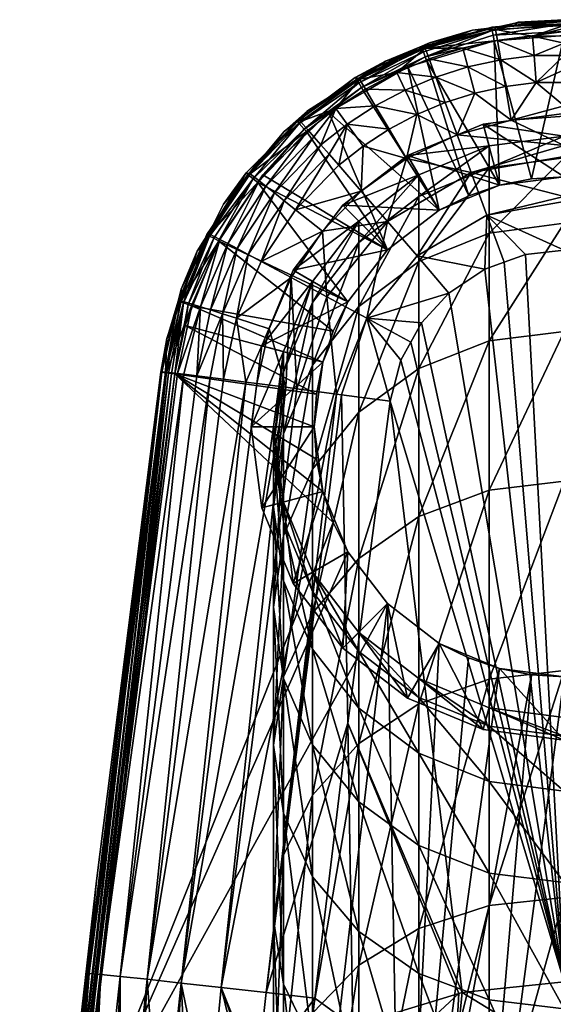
# Model space of a CAD drawing. Extents: x -0.027 to 0.027, y -0.188 to 0.073.
# Tile 254 of 256: x -0.019 to 0, y 0.039 to 0.073. Entities that reach past the tile are written whole.
import ezdxf

# ---------------------------------------------------------------- set-up
doc = ezdxf.new("R2010")
doc.units = 0
doc.layers.add('mesh', color=7, linetype='CONTINUOUS')

msp = doc.modelspace()

# ---------------------------------------------------------------- meshes
at = {"layer": 'mesh'}
mesh = msp.add_polyface(dxfattribs=at)
corners = [(-0.001687, 0.072957, 0.057623), (-0.001584, 0.07306, 0.094591), (-0.001694, 0.073035, 0.09459), (0, 0.07315, 0.057627), (-0.002188, 0.071773, 0.052987), (-0.002303, 0.07243, 0.054384), (-0.00349, 0.072169, 0.054384), (0, 0.072948, 0.055956), (-0.002371, 0.072817, 0.055947), (-0.002386, 0.072877, 0.057622), (-0.003154, 0.07279, 0.05762), (-0.000966, 0.070988, 0.051799), (0, 0.070192, 0.051085), (0, 0.070994, 0.051835), (-0.001097, 0.072584, 0.054384), (0, 0.072597, 0.054396), (0, 0.072843, 0.055081), (0, 0.072345, 0.053694), (-0.001042, 0.071919, 0.052987), (0, 0.071917, 0.053016), (0, 0.071426, 0.052239), (-0.003316, 0.071525, 0.052987), (-0.002028, 0.070853, 0.051799), (-0.003074, 0.070623, 0.051799), (0.000966, 0.070988, 0.051799), (-0.000001, 0.07261, 0.095093), (-0.001125, 0.067676, 0.095092), (-0.002417, 0.072426, 0.095088), (0.000425, 0.072643, 0.095094), (0, 0.06775, 0.095094), (-0.002485, 0.072853, 0.094585), (-0.000003, 0.073082, 0.094592), (-0.000004, 0.072741, 0.095085), (-0.002447, 0.072613, 0.095053), (-0.000004, 0.073003, 0.094947), (-0.002477, 0.07278, 0.094941), (-0.004781, 0.071874, 0.095063), (-0.002496, 0.072889, 0.094772), (-0.000004, 0.073115, 0.094778)]
mesh.append_faces([[corners[k] for k in face] for face in [(0, 1, 2, 2), (3, 1, 0, 0), (4, 5, 6, 6), (0, 7, 3, 3), (0, 8, 7, 7), (8, 9, 10, 10), (0, 9, 8, 8), (11, 12, 13, 13), (14, 15, 16, 16), (14, 17, 15, 15), (18, 17, 14, 14), (18, 19, 17, 17), (11, 19, 18, 18), (11, 20, 19, 19), (13, 20, 11, 11), (21, 22, 4, 4), (23, 22, 21, 21), (11, 4, 22, 22), (18, 4, 11, 11), (18, 5, 4, 4), (14, 5, 18, 18), (14, 8, 5, 5), (14, 7, 8, 8), (16, 7, 14, 14), (12, 24, 13, 13), (24, 20, 13, 13), (25, 26, 27, 27), (28, 29, 25, 25), (30, 9, 0, 0), (30, 10, 9, 9), (0, 2, 30, 30), (3, 31, 1, 1), (32, 28, 25, 25), (32, 25, 27, 27), (33, 34, 32, 32), (33, 35, 34, 34), (36, 35, 33, 33), (32, 27, 33, 33), (2, 1, 31, 31), (37, 34, 35, 35), (37, 38, 34, 34), (37, 31, 38, 38), (30, 31, 37, 37), (30, 2, 31, 31)]])
mesh = msp.add_polyface(dxfattribs=at)
corners = [(-0.004639, 0.072359, 0.094572), (-0.004799, 0.072206, 0.057617), (-0.003154, 0.07279, 0.05762), (-0.002371, 0.072817, 0.055947), (-0.004784, 0.072172, 0.055947), (-0.004961, 0.072148, 0.057617), (-0.00615, 0.071727, 0.057616), (-0.003316, 0.071525, 0.052987), (-0.002188, 0.071773, 0.052987), (-0.00349, 0.072169, 0.054384), (-0.007041, 0.071101, 0.055945), (-0.005765, 0.071333, 0.054383), (-0.004647, 0.071803, 0.054384), (-0.004415, 0.071177, 0.052987), (-0.006839, 0.070764, 0.054383), (-0.005478, 0.070731, 0.052986), (-0.004092, 0.070301, 0.051799), (-0.003074, 0.070623, 0.051799), (-0.002303, 0.07243, 0.054384), (-0.002417, 0.072426, 0.095088), (-0.002226, 0.067457, 0.095089), (-0.00473, 0.071724, 0.09507), (-0.004976, 0.0722, 0.094568), (-0.007196, 0.071159, 0.094545), (-0.002485, 0.072853, 0.094585), (-0.002496, 0.072889, 0.094772), (-0.004894, 0.07218, 0.094844), (-0.002477, 0.07278, 0.094941), (-0.00714, 0.071098, 0.094818), (-0.006976, 0.070817, 0.095037), (-0.005378, 0.071527, 0.095065), (-0.006883, 0.070659, 0.095045), (-0.004781, 0.071874, 0.095063), (-0.004844, 0.072044, 0.094989), (-0.007068, 0.070974, 0.094963), (-0.002447, 0.072613, 0.095053)]
mesh.append_faces([[corners[k] for k in face] for face in [(0, 1, 2, 2), (3, 2, 4, 4), (4, 5, 6, 6), (4, 1, 5, 5), (2, 1, 4, 4), (7, 8, 9, 9), (10, 4, 6, 6), (11, 4, 10, 10), (11, 12, 4, 4), (13, 12, 11, 11), (14, 11, 10, 10), (15, 11, 14, 14), (15, 13, 11, 11), (16, 13, 15, 15), (17, 13, 16, 16), (7, 13, 17, 17), (7, 12, 13, 13), (9, 12, 7, 7), (9, 4, 12, 12), (18, 4, 9, 9), (18, 3, 4, 4), (19, 20, 21, 21), (6, 22, 23, 23), (5, 22, 6, 6), (5, 1, 22, 22), (0, 2, 24, 24), (22, 1, 0, 0), (25, 26, 24, 24), (27, 26, 25, 25), (22, 26, 28, 28), (22, 24, 26, 26), (0, 24, 22, 22), (28, 23, 22, 22), (29, 30, 31, 31), (32, 30, 29, 29), (32, 21, 30, 30), (19, 21, 32, 32), (32, 33, 27, 27), (29, 33, 32, 32), (29, 34, 33, 33), (35, 19, 32, 32), (33, 26, 27, 27), (34, 26, 33, 33), (34, 28, 26, 26)]])
mesh = msp.add_polyface(dxfattribs=at)
corners = [(-0.002588, 0.068809, 0.210694), (-0.005, 0.067065, 0.224411), (-0.005, 0.06781, 0.210694), (-0.002588, 0.068058, 0.224519), (0, 0.06915, 0.210694), (0, 0.068397, 0.224556), (-0.005, 0.06781, 0.098694), (-0.002588, 0.068809, 0.098694), (0, 0.06915, 0.098694), (-0.005387, 0.06848, 0.095394), (-0.002788, 0.069556, 0.095394), (0, 0.069923, 0.095394), (-0.002226, 0.067457, 0.095394), (0, 0.06775, 0.095394), (0, 0.06775, 0.095094), (-0.001125, 0.067676, 0.095092), (-0.005378, 0.071527, 0.095065), (-0.0043, 0.066598, 0.095075), (-0.006883, 0.070659, 0.095045), (-0.003287, 0.067097, 0.095083), (-0.00473, 0.071724, 0.09507), (-0.002226, 0.067457, 0.095089), (-0.003204, 0.06789, 0.050174), (0, 0.068448, 0.050207), (0, 0.068824, 0.050319), (0, 0.067071, 0.049797), (-0.000966, 0.070988, 0.051799), (-0.001826, 0.069691, 0.050854), (0, 0.070192, 0.051085), (-0.005423, 0.068373, 0.050853), (-0.00692, 0.068805, 0.051797), (-0.006986, 0.067256, 0.050851), (0, 0.069832, 0.050884), (-0.003684, 0.069195, 0.050854), (-0.006075, 0.066205, 0.050171), (-0.003074, 0.070623, 0.051799), (-0.002028, 0.070853, 0.051799), (-0.005478, 0.070731, 0.052986), (-0.006839, 0.070764, 0.054383), (-0.006499, 0.070191, 0.052986), (-0.005077, 0.069889, 0.051798), (-0.006023, 0.069388, 0.051798), (-0.004092, 0.070301, 0.051799), (-0.002417, 0.072426, 0.095088), (-0.000001, 0.07261, 0.095093)]
mesh.append_faces([[corners[k] for k in face] for face in [(0, 1, 2, 2), (0, 3, 1, 1), (4, 3, 0, 0), (4, 5, 3, 3), (6, 0, 2, 2), (7, 0, 6, 6), (7, 4, 0, 0), (8, 4, 7, 7), (9, 7, 6, 6), (10, 7, 9, 9), (10, 8, 7, 7), (11, 8, 10, 10), (12, 10, 9, 9), (13, 10, 12, 12), (13, 11, 10, 10), (14, 13, 15, 15), (16, 17, 18, 18), (16, 19, 17, 17), (20, 19, 16, 16), (20, 21, 19, 19), (22, 23, 24, 24), (22, 25, 23, 23), (26, 27, 28, 28), (29, 30, 31, 31), (27, 32, 28, 28), (27, 24, 32, 32), (33, 24, 27, 27), (33, 22, 24, 24), (29, 22, 33, 33), (29, 34, 22, 22), (27, 35, 33, 33), (27, 36, 35, 35), (26, 36, 27, 27), (37, 38, 39, 39), (40, 39, 41, 41), (40, 37, 39, 39), (42, 37, 40, 40), (29, 41, 30, 30), (29, 40, 41, 41), (33, 40, 29, 29), (33, 42, 40, 40), (35, 42, 33, 33), (43, 15, 21, 21), (44, 14, 15, 15)]])
mesh = msp.add_polyface(dxfattribs=at)
corners = [(-0.010363, 0.067814, 0.094986), (-0.008835, 0.06926, 0.095015), (-0.006081, 0.065231, 0.095057), (-0.008096, 0.069958, 0.095028), (-0.006883, 0.070659, 0.095045), (-0.0043, 0.066598, 0.095075), (-0.007065, 0.071142, 0.057614), (-0.007947, 0.070588, 0.094533), (-0.007948, 0.070578, 0.057613), (-0.006023, 0.069388, 0.051798), (-0.006499, 0.070191, 0.052986), (-0.007467, 0.069561, 0.052985), (-0.009972, 0.067193, 0.05298), (-0.008372, 0.06885, 0.052983), (-0.008613, 0.069126, 0.053658), (-0.007041, 0.071101, 0.055945), (-0.008829, 0.070015, 0.057611), (-0.009071, 0.069646, 0.055943), (-0.009129, 0.069712, 0.057611), (-0.008086, 0.068522, 0.052361), (-0.009632, 0.066923, 0.052357), (-0.006986, 0.067256, 0.050851), (-0.007759, 0.068146, 0.051796), (-0.009242, 0.066612, 0.051792), (-0.00692, 0.068805, 0.051797), (-0.008321, 0.065876, 0.050847), (-0.006075, 0.066205, 0.050171), (-0.00615, 0.071727, 0.057616), (-0.007858, 0.070101, 0.054382), (-0.006839, 0.070764, 0.054383), (-0.008811, 0.069351, 0.054381), (-0.01026, 0.067421, 0.053655), (-0.009179, 0.069653, 0.094514), (-0.007196, 0.071159, 0.094545), (-0.009189, 0.069666, 0.094698), (-0.00714, 0.071098, 0.094818), (-0.009118, 0.069582, 0.094866), (-0.008949, 0.069385, 0.095005), (-0.006976, 0.070817, 0.095037), (-0.007068, 0.070974, 0.094963)]
mesh.append_faces([[corners[k] for k in face] for face in [(0, 1, 2, 2), (3, 2, 1, 1), (4, 5, 3, 3), (6, 7, 8, 8), (9, 10, 11, 11), (12, 13, 14, 14), (15, 6, 8, 8), (16, 15, 8, 8), (16, 17, 15, 15), (18, 17, 16, 16), (13, 19, 11, 11), (13, 20, 19, 19), (21, 22, 23, 23), (21, 24, 22, 22), (21, 25, 26, 26), (23, 25, 21, 21), (15, 27, 6, 6), (10, 28, 11, 11), (10, 29, 28, 28), (28, 13, 11, 11), (28, 14, 13, 13), (30, 14, 28, 28), (30, 31, 14, 14), (28, 17, 30, 30), (28, 15, 17, 17), (29, 15, 28, 28), (22, 19, 23, 23), (22, 11, 19, 19), (24, 11, 22, 22), (24, 9, 11, 11), (8, 32, 16, 16), (8, 7, 32, 32), (6, 33, 7, 7), (27, 33, 6, 6), (32, 33, 34, 34), (34, 35, 36, 36), (35, 34, 33, 33), (32, 7, 33, 33), (37, 3, 1, 1), (38, 3, 37, 37), (38, 4, 3, 3), (37, 39, 38, 38), (37, 36, 39, 39), (36, 35, 39, 39)]])
mesh = msp.add_polyface(dxfattribs=at)
corners = [(-0.009129, 0.069712, 0.057611), (-0.010452, 0.068327, 0.094492), (-0.010483, 0.068346, 0.057608), (-0.009638, 0.069304, 0.094507), (-0.008829, 0.070015, 0.057611), (-0.009071, 0.069646, 0.055943), (-0.010805, 0.067849, 0.05594), (-0.010944, 0.067881, 0.057607), (-0.01219, 0.065772, 0.055935), (-0.012253, 0.065791, 0.057604), (-0.01026, 0.067421, 0.053655), (-0.009972, 0.067193, 0.05298), (-0.008613, 0.069126, 0.053658), (-0.011251, 0.065279, 0.052974), (-0.011576, 0.065452, 0.053649), (-0.009632, 0.066923, 0.052357), (-0.008372, 0.06885, 0.052983), (-0.010868, 0.065075, 0.052352), (-0.010495, 0.067607, 0.054377), (-0.008811, 0.069351, 0.054381), (-0.011841, 0.065591, 0.054372), (-0.009242, 0.066612, 0.051792), (-0.008086, 0.068522, 0.052361), (-0.010363, 0.067814, 0.094986), (-0.006081, 0.065231, 0.095057), (-0.010541, 0.067551, 0.094982), (-0.012248, 0.065747, 0.094456), (-0.011723, 0.066803, 0.094468), (-0.010875, 0.06782, 0.094484), (-0.009179, 0.069653, 0.094514), (-0.012291, 0.065765, 0.094635), (-0.010882, 0.067823, 0.094754), (-0.012197, 0.065711, 0.094803), (-0.009189, 0.069666, 0.094698), (-0.009118, 0.069582, 0.094866), (-0.008949, 0.069385, 0.095005), (-0.008835, 0.06926, 0.095015), (-0.010704, 0.067678, 0.094945), (-0.012052, 0.065632, 0.094915), (-0.011896, 0.065546, 0.094952)]
mesh.append_faces([[corners[k] for k in face] for face in [(0, 1, 2, 2), (0, 3, 1, 1), (4, 3, 0, 0), (2, 5, 0, 0), (2, 6, 5, 5), (7, 6, 2, 2), (7, 8, 6, 6), (9, 8, 7, 7), (10, 11, 12, 12), (10, 13, 11, 11), (14, 13, 10, 10), (11, 15, 16, 16), (11, 17, 15, 15), (18, 10, 19, 19), (18, 14, 10, 10), (20, 14, 18, 18), (18, 6, 8, 8), (19, 6, 18, 18), (19, 5, 6, 6), (21, 22, 15, 15), (23, 24, 25, 25), (7, 26, 9, 9), (7, 27, 26, 26), (7, 28, 27, 27), (2, 28, 7, 7), (2, 1, 28, 28), (4, 29, 3, 3), (30, 26, 28, 28), (30, 31, 32, 32), (29, 33, 31, 31), (33, 34, 31, 31), (26, 27, 28, 28), (29, 1, 3, 3), (29, 28, 1, 1), (31, 28, 29, 29), (31, 30, 28, 28), (35, 23, 25, 25), (35, 36, 23, 23), (37, 34, 35, 35), (38, 32, 37, 37), (37, 25, 39, 39), (35, 25, 37, 37), (37, 31, 34, 34), (32, 31, 37, 37)]])
mesh = msp.add_polyface(dxfattribs=at)
corners = [(-0.005, 0.06781, 0.210694), (-0.007071, 0.065485, 0.224239), (-0.007071, 0.066221, 0.210694), (-0.005, 0.067065, 0.224411), (-0.007071, 0.063287, 0.237625), (-0.005, 0.064839, 0.237967), (-0.002588, 0.068058, 0.224519), (-0.002588, 0.065814, 0.238183), (0, 0.068397, 0.224556), (0, 0.066147, 0.238256), (-0.007071, 0.059652, 0.250695), (-0.005, 0.061157, 0.251203), (-0.002588, 0.062104, 0.251522), (0, 0.062427, 0.251631), (-0.007071, 0.066221, 0.098694), (-0.005, 0.06781, 0.098694), (-0.007618, 0.066768, 0.095394), (-0.005387, 0.06848, 0.095394), (-0.0043, 0.066598, 0.095394), (-0.006081, 0.065231, 0.095394), (-0.002226, 0.067457, 0.095394), (-0.006081, 0.065231, 0.095057), (-0.007448, 0.06345, 0.095038), (-0.0043, 0.066598, 0.095075), (-0.003287, 0.067097, 0.095083), (-0.002226, 0.067457, 0.095089), (-0.001125, 0.067676, 0.095092), (0, 0.06775, 0.095394), (-0.008096, 0.069958, 0.095028), (-0.002666, 0.066426, 0.049766), (0, 0.066897, 0.049781), (0, 0.067071, 0.049797), (-0.005278, 0.062058, 0.049611), (-0.004906, 0.06273, 0.049615), (-0.006793, 0.06288, 0.049754), (-0.002737, 0.064571, 0.049623), (-0.005055, 0.065027, 0.049763), (-0.002071, 0.064808, 0.049623), (0, 0.06522, 0.049624), (-0.001332, 0.065072, 0.049624), (-0.003204, 0.06789, 0.050174), (-0.006075, 0.066205, 0.050171), (-0.006986, 0.067256, 0.050851), (-0.005423, 0.068373, 0.050853), (-0.003976, 0.063741, 0.04962)]
mesh.append_faces([[corners[k] for k in face] for face in [(0, 1, 2, 2), (0, 3, 1, 1), (3, 4, 1, 1), (3, 5, 4, 4), (6, 5, 3, 3), (6, 7, 5, 5), (8, 7, 6, 6), (8, 9, 7, 7), (5, 10, 4, 4), (7, 11, 5, 5), (7, 12, 11, 11), (9, 12, 7, 7), (9, 13, 12, 12), (14, 0, 2, 2), (15, 0, 14, 14), (16, 15, 14, 14), (17, 15, 16, 16), (18, 16, 19, 19), (18, 17, 16, 16), (20, 17, 18, 18), (21, 19, 22, 22), (21, 18, 19, 19), (23, 18, 21, 21), (24, 18, 23, 23), (24, 20, 18, 18), (25, 20, 24, 24), (26, 20, 25, 25), (26, 27, 20, 20), (28, 23, 21, 21), (29, 30, 31, 31), (32, 33, 34, 34), (35, 29, 36, 36), (37, 29, 35, 35), (29, 38, 30, 30), (29, 39, 38, 38), (37, 39, 29, 29), (40, 29, 31, 31), (40, 36, 29, 29), (41, 36, 40, 40), (41, 34, 36, 36), (42, 41, 43, 43), (34, 44, 36, 36), (34, 33, 44, 44), (35, 36, 44, 44)]])
mesh = msp.add_polyface(dxfattribs=at)
corners = [(-0.00866, 0.06415, 0.210694), (-0.00866, 0.063426, 0.224015), (-0.009659, 0.061029, 0.223754), (-0.007071, 0.066221, 0.210694), (-0.007071, 0.065485, 0.224239), (-0.00866, 0.061264, 0.237179), (-0.007071, 0.063287, 0.237625), (-0.009659, 0.061738, 0.098694), (-0.009659, 0.061738, 0.210694), (-0.00866, 0.06415, 0.098694), (-0.007071, 0.066221, 0.098694), (-0.010406, 0.061938, 0.095394), (-0.00933, 0.064536, 0.095394), (-0.007618, 0.066768, 0.095394), (-0.007448, 0.06345, 0.095394), (-0.006081, 0.065231, 0.095394), (-0.008307, 0.061375, 0.095394), (-0.007947, 0.062437, 0.095031), (-0.007448, 0.06345, 0.095038), (-0.012781, 0.0633, 0.09493), (-0.008307, 0.061375, 0.095025), (-0.013042, 0.062636, 0.094924), (-0.011576, 0.065452, 0.053649), (-0.012165, 0.063167, 0.052966), (-0.011251, 0.065279, 0.052974), (-0.010868, 0.065075, 0.052352), (-0.009972, 0.067193, 0.05298), (-0.01175, 0.063036, 0.052344), (-0.008321, 0.065876, 0.050847), (-0.009389, 0.064282, 0.050842), (-0.008164, 0.063621, 0.050162), (-0.006075, 0.066205, 0.050171), (-0.011274, 0.062884, 0.051778), (-0.010151, 0.062522, 0.050833), (-0.010427, 0.06484, 0.051786), (-0.009572, 0.060508, 0.050289), (-0.006793, 0.06288, 0.049754), (-0.007836, 0.060276, 0.049769), (-0.009242, 0.066612, 0.051792), (-0.010495, 0.067607, 0.054377), (-0.01219, 0.065772, 0.055935), (-0.011841, 0.065591, 0.054372), (-0.009632, 0.066923, 0.052357), (-0.011896, 0.065546, 0.094952), (-0.010541, 0.067551, 0.094982), (-0.006081, 0.065231, 0.095057), (-0.009196, 0.060457, 0.050176), (-0.010704, 0.067678, 0.094945), (-0.012052, 0.065632, 0.094915)]
mesh.append_faces([[corners[k] for k in face] for face in [(0, 1, 2, 2), (3, 1, 0, 0), (3, 4, 1, 1), (4, 5, 1, 1), (4, 6, 5, 5), (7, 0, 8, 8), (9, 0, 7, 7), (9, 3, 0, 0), (10, 3, 9, 9), (11, 9, 7, 7), (12, 9, 11, 11), (12, 10, 9, 9), (13, 10, 12, 12), (14, 12, 11, 11), (15, 12, 14, 14), (15, 13, 12, 12), (16, 17, 18, 18), (18, 14, 16, 16), (18, 15, 14, 14), (19, 20, 21, 21), (22, 23, 24, 24), (24, 25, 26, 26), (24, 27, 25, 25), (23, 27, 24, 24), (28, 29, 30, 30), (31, 28, 30, 30), (29, 32, 33, 33), (29, 34, 32, 32), (28, 34, 29, 29), (33, 35, 29, 29), (30, 36, 31, 31), (30, 37, 36, 36), (38, 34, 28, 28), (39, 40, 41, 41), (32, 25, 27, 27), (34, 25, 32, 32), (34, 42, 25, 25), (38, 42, 34, 34), (43, 17, 19, 19), (43, 18, 17, 17), (44, 18, 43, 43), (44, 45, 18, 18), (29, 46, 30, 30), (47, 43, 48, 48)]])
mesh = msp.add_polyface(dxfattribs=at)
corners = [(-0.013595, 0.062394, 0.057599), (-0.013543, 0.062383, 0.094424), (-0.013668, 0.062182, 0.057599), (-0.012631, 0.065187, 0.057603), (-0.013176, 0.063882, 0.094434), (-0.01322, 0.06348, 0.0576), (-0.012351, 0.06554, 0.094453), (-0.012398, 0.065559, 0.057603), (-0.012253, 0.065791, 0.057604), (-0.01219, 0.065772, 0.055935), (-0.013179, 0.06348, 0.055928), (-0.012515, 0.063278, 0.053642), (-0.012165, 0.063167, 0.052966), (-0.011576, 0.065452, 0.053649), (-0.011841, 0.065591, 0.054372), (-0.012802, 0.063367, 0.054364), (-0.013679, 0.061024, 0.055549), (-0.013042, 0.062636, 0.094924), (-0.012932, 0.063353, 0.094919), (-0.012781, 0.0633, 0.09493), (-0.013276, 0.063472, 0.094431), (-0.012248, 0.065747, 0.094456), (-0.013714, 0.061026, 0.055922), (-0.0133, 0.060982, 0.054369), (-0.012643, 0.060903, 0.052984), (-0.01175, 0.063036, 0.052344), (-0.012291, 0.065765, 0.094635), (-0.013277, 0.063468, 0.094611), (-0.013715, 0.061011, 0.09478), (-0.013836, 0.061028, 0.094603), (-0.013873, 0.061034, 0.094415), (-0.012197, 0.065711, 0.094803), (-0.013101, 0.063409, 0.094843), (-0.011896, 0.065546, 0.094952), (-0.013391, 0.060967, 0.094914), (-0.012052, 0.065632, 0.094915), (-0.013506, 0.060982, 0.094898), (-0.013613, 0.060997, 0.094854)]
mesh.append_faces([[corners[k] for k in face] for face in [(0, 1, 2, 2), (3, 4, 5, 5), (3, 6, 4, 4), (7, 6, 3, 3), (8, 6, 7, 7), (9, 3, 10, 10), (9, 7, 3, 3), (8, 7, 9, 9), (10, 0, 2, 2), (10, 5, 0, 0), (3, 5, 10, 10), (11, 12, 13, 13), (14, 11, 13, 13), (15, 11, 14, 14), (15, 10, 16, 16), (14, 10, 15, 15), (14, 9, 10, 10), (17, 18, 19, 19), (0, 20, 1, 1), (5, 20, 0, 0), (5, 4, 20, 20), (8, 21, 6, 6), (22, 10, 2, 2), (22, 16, 10, 10), (15, 23, 11, 11), (12, 24, 25, 25), (11, 24, 12, 12), (26, 27, 21, 21), (28, 29, 27, 27), (21, 4, 6, 6), (21, 20, 4, 4), (27, 20, 21, 21), (27, 30, 20, 20), (26, 31, 32, 32), (32, 27, 26, 26), (32, 28, 27, 27), (19, 18, 33, 33), (17, 34, 18, 18), (32, 31, 35, 35), (36, 37, 32, 32), (35, 18, 32, 32), (35, 33, 18, 18), (37, 28, 32, 32)]])
mesh = msp.add_polyface(dxfattribs=at)
corners = [(-0.007071, 0.063287, 0.237625), (-0.00866, 0.057689, 0.250032), (-0.00866, 0.061264, 0.237179), (-0.007071, 0.059652, 0.250695), (-0.005, 0.064839, 0.237967), (-0.005, 0.061157, 0.251203), (-0.00866, 0.052743, 0.262422), (-0.007071, 0.054622, 0.263293), (-0.005, 0.056064, 0.263962), (-0.002588, 0.062104, 0.251522), (-0.002588, 0.056971, 0.264382), (0, 0.062427, 0.251631), (0, 0.05728, 0.264525), (0.002588, 0.062104, 0.251522), (-0.007071, 0.048258, 0.275273), (-0.005, 0.049619, 0.276094), (-0.002588, 0.050475, 0.276609), (-0.00866, 0.05415, 0.098694), (-0.00866, 0.05415, 0.210694), (-0.007071, 0.052079, 0.098694), (-0.009659, 0.056561, 0.210694), (-0.0086, 0.05915, 0.095394), (-0.010406, 0.056361, 0.095394), (-0.008307, 0.056924, 0.095394), (-0.007448, 0.06345, 0.095394), (-0.010406, 0.061938, 0.095394), (-0.008307, 0.061375, 0.095394), (-0.007448, 0.05485, 0.095394), (-0.007618, 0.051532, 0.095394), (-0.006081, 0.053069, 0.095394), (-0.00933, 0.053763, 0.095394), (-0.006081, 0.053069, 0.095057), (-0.007448, 0.05485, 0.095038), (-0.007945, 0.055859, 0.095031), (-0.008307, 0.056924, 0.095025), (-0.008527, 0.058032, 0.095021), (-0.0086, 0.05915, 0.09502), (-0.008307, 0.061375, 0.095025), (-0.007947, 0.062437, 0.095031), (-0.008526, 0.060274, 0.095021), (0, 0.040063, 0.049405), (-0.002071, 0.064808, 0.049623), (-0.002737, 0.064571, 0.049623), (-0.001332, 0.065072, 0.049624), (-0.005617, 0.061445, 0.049608), (-0.005994, 0.060027, 0.049597), (-0.006793, 0.06288, 0.049754), (-0.005278, 0.062058, 0.049611), (-0.007836, 0.060276, 0.049769), (-0.010251, 0.039695, 0.049581), (-0.007658, 0.060252, 0.049752), (-0.007445, 0.048961, 0.049511), (-0.003976, 0.063741, 0.04962), (-0.004906, 0.06273, 0.049615), (-0.009196, 0.060457, 0.050176), (-0.008164, 0.063621, 0.050162)]
mesh.append_faces([[corners[k] for k in face] for face in [(0, 1, 2, 2), (0, 3, 1, 1), (4, 5, 3, 3), (3, 6, 1, 1), (3, 7, 6, 6), (5, 7, 3, 3), (5, 8, 7, 7), (9, 8, 5, 5), (9, 10, 8, 8), (11, 10, 9, 9), (11, 12, 10, 10), (13, 12, 11, 11), (8, 14, 7, 7), (10, 15, 8, 8), (12, 16, 10, 10), (17, 18, 19, 19), (17, 20, 18, 18), (21, 22, 23, 23), (24, 25, 26, 26), (27, 28, 29, 29), (23, 30, 27, 27), (31, 27, 29, 29), (32, 27, 31, 31), (33, 27, 32, 32), (33, 23, 27, 27), (34, 23, 33, 33), (35, 23, 34, 34), (35, 21, 23, 23), (36, 21, 35, 35), (26, 37, 38, 38), (21, 37, 26, 26), (21, 39, 37, 37), (36, 39, 21, 21), (40, 41, 42, 42), (40, 43, 41, 41), (40, 44, 45, 45), (46, 44, 47, 47), (46, 45, 44, 44), (48, 49, 50, 50), (45, 50, 51, 51), (40, 52, 53, 53), (46, 50, 45, 45), (48, 50, 46, 46), (54, 48, 55, 55)]])
mesh = msp.add_polyface(dxfattribs=at)
corners = [(-0.005, 0.050489, 0.210694), (-0.002588, 0.048853, 0.222427), (-0.002588, 0.04949, 0.210694), (-0.005, 0.049846, 0.222535), (-0.007071, 0.052079, 0.210694), (-0.007071, 0.051426, 0.222708), (-0.00866, 0.05415, 0.210694), (-0.00866, 0.053485, 0.222932), (-0.005, 0.047924, 0.234238), (-0.007071, 0.049476, 0.23458), (-0.00866, 0.051499, 0.235026), (-0.009659, 0.053854, 0.235545), (-0.00866, 0.048215, 0.246834), (-0.007071, 0.054622, 0.263293), (-0.00866, 0.046485, 0.274204), (-0.00866, 0.052743, 0.262422), (-0.005, 0.056064, 0.263962), (-0.005, 0.049619, 0.276094), (-0.007071, 0.048258, 0.275273), (-0.002588, 0.056971, 0.264382), (-0.002588, 0.050475, 0.276609), (0, 0.05728, 0.264525), (0, 0.050767, 0.276785), (-0.002588, 0.04949, 0.098694), (-0.005, 0.050489, 0.098694), (-0.007071, 0.052079, 0.098694), (-0.002788, 0.048743, 0.095394), (-0.005387, 0.04982, 0.095394), (-0.007618, 0.051532, 0.095394), (-0.00866, 0.05415, 0.098694), (-0.00933, 0.053763, 0.095394), (-0.002226, 0.050843, 0.095394), (0, 0.048376, 0.095394), (0, 0.05055, 0.095394), (-0.0043, 0.051702, 0.095394), (-0.006081, 0.053069, 0.095394), (-0.007448, 0.05485, 0.095394), (-0.001125, 0.050624, 0.095092), (-0.002226, 0.050843, 0.095089), (-0.003295, 0.051206, 0.095083), (-0.0043, 0.051702, 0.095075), (-0.006081, 0.053069, 0.095057), (0, 0.05055, 0.095094), (0.001122, 0.050623, 0.095093), (-0.004906, 0.06273, 0.049615), (-0.005278, 0.062058, 0.049611), (0, 0.040063, 0.049405), (0, 0.06522, 0.049624), (-0.001332, 0.065072, 0.049624), (-0.005617, 0.061445, 0.049608), (0.001491, 0.065035, 0.049624), (-0.002737, 0.064571, 0.049623), (-0.003976, 0.063741, 0.04962)]
mesh.append_faces([[corners[k] for k in face] for face in [(0, 1, 2, 2), (0, 3, 1, 1), (4, 3, 0, 0), (4, 5, 3, 3), (6, 5, 4, 4), (6, 7, 5, 5), (5, 8, 3, 3), (7, 9, 5, 5), (7, 10, 9, 9), (11, 12, 10, 10), (13, 14, 15, 15), (16, 17, 18, 18), (19, 20, 17, 17), (21, 22, 20, 20), (23, 0, 2, 2), (24, 0, 23, 23), (24, 4, 0, 0), (25, 4, 24, 24), (25, 6, 4, 4), (26, 24, 23, 23), (27, 25, 24, 24), (28, 25, 27, 27), (28, 29, 25, 25), (30, 29, 28, 28), (31, 32, 33, 33), (34, 26, 31, 31), (34, 27, 26, 26), (35, 27, 34, 34), (35, 28, 27, 27), (36, 30, 28, 28), (37, 38, 31, 31), (33, 37, 31, 31), (39, 31, 38, 38), (39, 34, 31, 31), (40, 34, 39, 39), (40, 35, 34, 34), (41, 35, 40, 40), (33, 42, 37, 37), (33, 43, 42, 42), (44, 45, 46, 46), (47, 48, 46, 46), (45, 49, 46, 46), (50, 47, 46, 46), (51, 52, 46, 46)]])
mesh = msp.add_polyface(dxfattribs=at)
corners = [(-0.01, 0.05915, 0.210694), (-0.01, 0.058456, 0.223473), (-0.009659, 0.055883, 0.223193), (-0.009659, 0.061738, 0.210694), (-0.009659, 0.061029, 0.223754), (-0.00866, 0.06415, 0.210694), (-0.01, 0.056382, 0.236103), (-0.009659, 0.058909, 0.23666), (-0.00866, 0.063426, 0.224015), (-0.00866, 0.061264, 0.237179), (-0.009659, 0.055404, 0.249261), (-0.00866, 0.057689, 0.250032), (-0.01, 0.05915, 0.098694), (-0.009659, 0.056561, 0.098694), (-0.009659, 0.061738, 0.098694), (-0.010773, 0.05915, 0.095394), (-0.010406, 0.056361, 0.095394), (-0.010406, 0.061938, 0.095394), (-0.0086, 0.05915, 0.095394), (-0.008307, 0.061375, 0.095394), (-0.013042, 0.062636, 0.094924), (-0.008307, 0.061375, 0.095025), (-0.008526, 0.060274, 0.095021), (-0.012781, 0.0633, 0.09493), (-0.007947, 0.062437, 0.095031), (-0.010151, 0.062522, 0.050833), (-0.011274, 0.062884, 0.051778), (-0.010954, 0.060689, 0.051071), (-0.013391, 0.060967, 0.094914), (-0.008307, 0.056924, 0.095025), (-0.007945, 0.055859, 0.095031), (-0.008527, 0.058032, 0.095021), (-0.0086, 0.05915, 0.09502), (-0.013668, 0.062182, 0.057599), (-0.013873, 0.061034, 0.094415), (-0.013873, 0.061034, 0.057597), (-0.013543, 0.062383, 0.094424), (-0.013714, 0.061026, 0.055922), (-0.011724, 0.060788, 0.051803), (-0.01057, 0.060639, 0.050854), (-0.009389, 0.064282, 0.050842), (-0.009572, 0.060508, 0.050289), (-0.009196, 0.060457, 0.050176), (-0.012802, 0.063367, 0.054364), (-0.013679, 0.061024, 0.055549), (-0.0133, 0.060982, 0.054369), (-0.01175, 0.063036, 0.052344), (-0.012176, 0.060846, 0.052232), (-0.012643, 0.060903, 0.052984), (-0.012515, 0.063278, 0.053642), (-0.013083, 0.060958, 0.053694), (-0.013277, 0.063468, 0.094611), (-0.013836, 0.061028, 0.094603), (-0.013276, 0.063472, 0.094431), (-0.013101, 0.063409, 0.094843), (-0.013506, 0.060982, 0.094898), (-0.012932, 0.063353, 0.094919)]
mesh.append_faces([[corners[k] for k in face] for face in [(0, 1, 2, 2), (3, 1, 0, 0), (3, 4, 1, 1), (5, 4, 3, 3), (4, 6, 1, 1), (4, 7, 6, 6), (8, 7, 4, 4), (8, 9, 7, 7), (9, 10, 7, 7), (9, 11, 10, 10), (12, 0, 13, 13), (12, 3, 0, 0), (14, 3, 12, 12), (15, 12, 16, 16), (15, 14, 12, 12), (17, 14, 15, 15), (18, 15, 16, 16), (19, 15, 18, 18), (19, 17, 15, 15), (20, 21, 22, 22), (23, 24, 21, 21), (25, 26, 27, 27), (28, 29, 30, 30), (31, 29, 28, 28), (28, 32, 31, 31), (28, 22, 32, 32), (20, 22, 28, 28), (33, 34, 35, 35), (33, 36, 34, 34), (37, 33, 35, 35), (27, 26, 38, 38), (25, 27, 39, 39), (40, 41, 42, 42), (25, 39, 41, 41), (43, 44, 45, 45), (46, 47, 38, 38), (46, 48, 47, 47), (49, 50, 48, 48), (45, 50, 49, 49), (26, 46, 38, 38), (51, 52, 34, 34), (36, 53, 34, 34), (54, 28, 55, 55), (54, 56, 28, 28)]])
mesh = msp.add_polyface(dxfattribs=at)
corners = [(-0.017131, 0.034363, 0.057391), (-0.016092, 0.043535, 0.094351), (-0.018596, 0.019885, 0.057278), (-0.01498, 0.022259, 0.094867), (-0.016699, 0.033871, 0.094815), (-0.014188, 0.022873, 0.094892), (-0.01089, 0.02465, 0.094975), (-0.015943, 0.040312, 0.054197), (-0.017426, 0.026079, 0.054112), (-0.01723, 0.026909, 0.053695), (-0.016335, 0.040345, 0.055758), (-0.018145, 0.023044, 0.055637), (-0.01804, 0.023486, 0.055415), (-0.018231, 0.022679, 0.05582), (-0.01836, 0.02169, 0.056336), (-0.017616, 0.025279, 0.054514), (-0.016227, 0.023919, 0.050482), (-0.014632, 0.025689, 0.049048), (-0.014798, 0.026857, 0.049926), (-0.014142, 0.029348, 0.050153), (-0.015275, 0.031378, 0.051588), (-0.015663, 0.030591, 0.05195), (-0.014901, 0.032139, 0.051238), (-0.014762, 0.032325, 0.051163), (-0.013358, 0.032257, 0.050167), (-0.015053, 0.028085, 0.050681), (-0.01587, 0.026783, 0.051314), (-0.01663, 0.028627, 0.052855), (-0.0166, 0.025452, 0.052062), (-0.017241, 0.024097, 0.052938), (-0.01274, 0.026603, 0.047541), (-0.014588, 0.025138, 0.04856), (-0.014575, 0.024619, 0.048037), (-0.013905, 0.027895, 0.049439), (-0.013747, 0.026524, 0.048532), (-0.016375, 0.024674, 0.051277), (-0.013111, 0.030546, 0.049719), (-0.012916, 0.02888, 0.049044), (-0.01284, 0.028082, 0.04861), (-0.01272, 0.025951, 0.046903), (-0.018638, 0.019348, 0.094353), (-0.01873, 0.01928, 0.093386), (-0.018116, 0.01983, 0.094765), (-0.018314, 0.019644, 0.094724), (-0.016063, 0.040374, 0.094828), (-0.018521, 0.019451, 0.094583), (-0.013613, 0.060997, 0.094854), (-0.0186, 0.01938, 0.094466), (-0.013715, 0.061011, 0.09478), (-0.013836, 0.061028, 0.094603), (-0.016498, 0.028894, 0.052732)]
mesh.append_faces([[corners[k] for k in face] for face in [(0, 1, 2, 2), (3, 4, 5, 5), (4, 6, 5, 5), (7, 8, 9, 9), (10, 11, 12, 12), (10, 13, 11, 11), (0, 14, 13, 13), (2, 14, 0, 0), (10, 15, 8, 8), (16, 17, 18, 18), (19, 20, 21, 21), (19, 22, 20, 20), (19, 23, 22, 22), (24, 23, 19, 19), (18, 25, 26, 26), (27, 9, 28, 28), (8, 15, 29, 29), (30, 31, 32, 32), (25, 19, 21, 21), (25, 33, 19, 19), (18, 33, 25, 25), (18, 34, 33, 33), (17, 34, 18, 18), (28, 8, 29, 29), (9, 8, 28, 28), (18, 28, 35, 35), (26, 28, 18, 18), (26, 27, 28, 28), (19, 36, 24, 24), (33, 37, 19, 19), (34, 38, 33, 33), (39, 30, 32, 32), (30, 17, 31, 31), (30, 34, 17, 17), (1, 40, 41, 41), (2, 1, 41, 41), (3, 42, 4, 4), (43, 44, 42, 42), (45, 46, 43, 43), (47, 48, 45, 45), (40, 49, 47, 47), (25, 21, 50, 50), (26, 25, 50, 50), (50, 27, 26, 26)]])
mesh = msp.add_polyface(dxfattribs=at)
corners = [(-0.007071, 0.051426, 0.222708), (-0.007071, 0.049476, 0.23458), (-0.005, 0.047924, 0.234238), (-0.00866, 0.051499, 0.235026), (-0.007071, 0.046252, 0.246172), (-0.00866, 0.048215, 0.246834), (-0.007071, 0.041792, 0.257346), (-0.00866, 0.043671, 0.258217), (-0.009659, 0.0505, 0.247605), (-0.009659, 0.045859, 0.259231), (-0.01, 0.052952, 0.248433), (-0.01, 0.048207, 0.260319), (-0.007071, 0.036147, 0.267971), (-0.00866, 0.037921, 0.26904), (-0.009659, 0.039986, 0.270286), (-0.01, 0.042203, 0.271622), (-0.009659, 0.050555, 0.261408), (-0.009659, 0.044419, 0.272958), (-0.00866, 0.052743, 0.262422), (-0.00866, 0.046485, 0.274204), (-0.007071, 0.054622, 0.263293), (-0.007071, 0.048258, 0.275273), (-0.009659, 0.032951, 0.280639), (-0.01, 0.03501, 0.282208), (-0.009659, 0.037068, 0.283776), (-0.00866, 0.038987, 0.285238), (-0.007071, 0.040634, 0.286493), (-0.005, 0.049619, 0.276094), (-0.005, 0.041898, 0.287456), (-0.007071, 0.03184, 0.296822), (-0.017131, 0.034363, 0.057391), (-0.016401, 0.040339, 0.057437), (-0.016092, 0.043535, 0.094351), (-0.016699, 0.033871, 0.094815), (-0.007448, 0.05485, 0.095038), (-0.006081, 0.053069, 0.095057), (-0.011799, 0.03987, 0.049989), (-0.010575, 0.036792, 0.04959), (-0.010251, 0.039695, 0.049581), (-0.007836, 0.060276, 0.049769), (-0.009572, 0.060508, 0.050289), (-0.01318, 0.040023, 0.050669), (-0.007445, 0.048961, 0.049511), (-0.008577, 0.039504, 0.049437), (-0.016335, 0.040345, 0.055758), (-0.013873, 0.061034, 0.057597), (-0.015279, 0.040247, 0.0528), (-0.013083, 0.060958, 0.053694), (-0.015943, 0.040312, 0.054197), (-0.013679, 0.061024, 0.055549), (-0.014351, 0.04015, 0.051613), (-0.012176, 0.060846, 0.052232), (-0.003514, 0.039698, 0.049408), (-0.005994, 0.060027, 0.049597), (-0.013873, 0.061034, 0.094415), (-0.013391, 0.060967, 0.094914), (-0.007945, 0.055859, 0.095031), (-0.016063, 0.040374, 0.094828), (-0.018314, 0.019644, 0.094724), (-0.013506, 0.060982, 0.094898), (-0.018638, 0.019348, 0.094353), (-0.012222, 0.035421, 0.049977), (-0.007658, 0.060252, 0.049752), (-0.007277, 0.038548, 0.049419)]
mesh.append_faces([[corners[k] for k in face] for face in [(0, 1, 2, 2), (3, 4, 1, 1), (3, 5, 4, 4), (5, 6, 4, 4), (5, 7, 6, 6), (8, 7, 5, 5), (8, 9, 7, 7), (10, 11, 9, 9), (7, 12, 6, 6), (9, 13, 7, 7), (9, 14, 13, 13), (11, 14, 9, 9), (11, 15, 14, 14), (16, 15, 11, 11), (16, 17, 15, 15), (18, 19, 17, 17), (20, 21, 19, 19), (15, 22, 14, 14), (17, 23, 15, 15), (19, 24, 17, 17), (19, 25, 24, 24), (21, 25, 19, 19), (21, 26, 25, 25), (27, 26, 21, 21), (28, 29, 26, 26), (30, 31, 32, 32), (33, 34, 35, 35), (36, 37, 38, 38), (39, 36, 38, 38), (36, 40, 41, 41), (42, 38, 43, 43), (44, 45, 31, 31), (46, 47, 48, 48), (48, 49, 44, 44), (50, 51, 46, 46), (52, 53, 42, 42), (54, 32, 31, 31), (55, 56, 33, 33), (55, 33, 57, 57), (58, 59, 57, 57), (54, 60, 32, 32), (41, 61, 36, 36), (42, 62, 38, 38), (43, 63, 42, 42)]])
mesh = msp.add_polyface(dxfattribs=at)
corners = [(-0.009659, 0.056561, 0.210694), (-0.00866, 0.053485, 0.222932), (-0.00866, 0.05415, 0.210694), (-0.009659, 0.055883, 0.223193), (-0.01, 0.05915, 0.210694), (-0.00866, 0.051499, 0.235026), (-0.009659, 0.053854, 0.235545), (-0.01, 0.058456, 0.223473), (-0.01, 0.056382, 0.236103), (-0.009659, 0.0505, 0.247605), (-0.00866, 0.048215, 0.246834), (-0.01, 0.052952, 0.248433), (-0.009659, 0.058909, 0.23666), (-0.009659, 0.055404, 0.249261), (-0.009659, 0.045859, 0.259231), (-0.01, 0.048207, 0.260319), (-0.009659, 0.050555, 0.261408), (-0.00866, 0.057689, 0.250032), (-0.00866, 0.052743, 0.262422), (-0.009659, 0.044419, 0.272958), (-0.009659, 0.056561, 0.098694), (-0.00866, 0.05415, 0.098694), (-0.00933, 0.053763, 0.095394), (-0.010406, 0.056361, 0.095394), (-0.01, 0.05915, 0.098694), (-0.008307, 0.056924, 0.095394), (-0.016699, 0.033871, 0.094815), (-0.007945, 0.055859, 0.095031), (-0.007448, 0.05485, 0.095038), (-0.014351, 0.04015, 0.051613), (-0.01318, 0.040023, 0.050669), (-0.010954, 0.060689, 0.051071), (-0.013873, 0.061034, 0.094415), (-0.016401, 0.040339, 0.057437), (-0.013873, 0.061034, 0.057597), (-0.013391, 0.060967, 0.094914), (-0.016063, 0.040374, 0.094828), (-0.013506, 0.060982, 0.094898), (-0.018314, 0.019644, 0.094724), (-0.013613, 0.060997, 0.094854), (-0.018521, 0.019451, 0.094583), (-0.013715, 0.061011, 0.09478), (-0.0186, 0.01938, 0.094466), (-0.013836, 0.061028, 0.094603), (-0.018638, 0.019348, 0.094353), (-0.01057, 0.060639, 0.050854), (-0.011724, 0.060788, 0.051803), (-0.009196, 0.060457, 0.050176), (-0.011799, 0.03987, 0.049989), (-0.007836, 0.060276, 0.049769), (-0.009572, 0.060508, 0.050289), (-0.013714, 0.061026, 0.055922), (-0.016335, 0.040345, 0.055758), (-0.013083, 0.060958, 0.053694), (-0.0133, 0.060982, 0.054369), (-0.015943, 0.040312, 0.054197), (-0.012643, 0.060903, 0.052984), (-0.015279, 0.040247, 0.0528), (-0.013679, 0.061024, 0.055549), (-0.012176, 0.060846, 0.052232)]
mesh.append_faces([[corners[k] for k in face] for face in [(0, 1, 2, 2), (0, 3, 1, 1), (4, 3, 0, 0), (3, 5, 1, 1), (3, 6, 5, 5), (7, 6, 3, 3), (7, 8, 6, 6), (6, 9, 10, 10), (8, 9, 6, 6), (8, 11, 9, 9), (12, 11, 8, 8), (12, 13, 11, 11), (11, 14, 9, 9), (13, 15, 11, 11), (13, 16, 15, 15), (17, 16, 13, 13), (17, 18, 16, 16), (18, 19, 16, 16), (20, 0, 21, 21), (20, 4, 0, 0), (22, 20, 21, 21), (23, 20, 22, 22), (23, 24, 20, 20), (25, 23, 22, 22), (26, 27, 28, 28), (29, 30, 31, 31), (32, 33, 34, 34), (35, 36, 37, 37), (38, 39, 37, 37), (40, 41, 39, 39), (42, 43, 41, 41), (44, 32, 43, 43), (30, 45, 31, 31), (29, 31, 46, 46), (47, 48, 49, 49), (30, 50, 45, 45), (48, 47, 50, 50), (51, 34, 52, 52), (53, 54, 55, 55), (56, 53, 57, 57), (52, 58, 51, 51), (55, 54, 58, 58), (57, 59, 56, 56), (29, 46, 59, 59)]])
mesh = msp.add_polyface(dxfattribs=at)
corners = [(-0.002588, 0.04949, 0.210694), (0, 0.048514, 0.22239), (0, 0.04915, 0.210694), (-0.002588, 0.048853, 0.222427), (0, 0.046616, 0.233949), (-0.002588, 0.046949, 0.234023), (-0.005, 0.049846, 0.222535), (-0.005, 0.047924, 0.234238), (0, 0.043477, 0.245235), (-0.002588, 0.0438, 0.245344), (-0.005, 0.044747, 0.245663), (-0.007071, 0.049476, 0.23458), (-0.007071, 0.046252, 0.246172), (0, 0.039134, 0.256114), (-0.002588, 0.039444, 0.256257), (-0.005, 0.04035, 0.256677), (-0.007071, 0.041792, 0.257346), (-0.005, 0.034786, 0.26715), (-0.005, 0.049619, 0.276094), (-0.005, 0.041898, 0.287456), (-0.007071, 0.040634, 0.286493), (-0.002588, 0.050475, 0.276609), (-0.002588, 0.042693, 0.288062), (0, 0.050767, 0.276785), (0, 0.042964, 0.288268), (-0.005, 0.032992, 0.297916), (-0.002588, 0.033717, 0.298604), (0, 0.04915, 0.098694), (-0.002588, 0.04949, 0.098694), (0, 0.048376, 0.095394), (-0.002788, 0.048743, 0.095394), (-0.005387, 0.04982, 0.095394), (-0.005, 0.050489, 0.098694), (-0.002226, 0.050843, 0.095394), (-0.0043, 0.051702, 0.095075), (-0.005582, 0.026396, 0.095063), (-0.006081, 0.053069, 0.095057), (-0.003295, 0.051206, 0.095083), (-0.003172, 0.026652, 0.095076), (-0.001125, 0.050624, 0.095092), (0, 0.05055, 0.095094), (-0.002226, 0.050843, 0.095089), (0, 0.02699, 0.095094), (-0.003765, 0.037192, 0.049316), (-0.003514, 0.039698, 0.049408), (-0.003632, 0.039662, 0.049408), (0, 0.037551, 0.049209), (0, 0.040063, 0.049405), (-0.007445, 0.048961, 0.049511), (-0.005994, 0.060027, 0.049597), (0.001208, 0.040019, 0.049405), (-0.007277, 0.038548, 0.049419)]
mesh.append_faces([[corners[k] for k in face] for face in [(0, 1, 2, 2), (0, 3, 1, 1), (3, 4, 1, 1), (3, 5, 4, 4), (6, 5, 3, 3), (6, 7, 5, 5), (5, 8, 4, 4), (5, 9, 8, 8), (7, 9, 5, 5), (7, 10, 9, 9), (11, 10, 7, 7), (11, 12, 10, 10), (9, 13, 8, 8), (9, 14, 13, 13), (10, 14, 9, 9), (10, 15, 14, 14), (12, 15, 10, 10), (12, 16, 15, 15), (16, 17, 15, 15), (18, 19, 20, 20), (21, 19, 18, 18), (21, 22, 19, 19), (23, 22, 21, 21), (23, 24, 22, 22), (22, 25, 19, 19), (24, 26, 22, 22), (27, 0, 2, 2), (28, 0, 27, 27), (29, 28, 27, 27), (30, 28, 29, 29), (31, 32, 30, 30), (33, 30, 29, 29), (34, 35, 36, 36), (34, 37, 35, 35), (38, 39, 40, 40), (35, 41, 39, 39), (37, 41, 35, 35), (42, 38, 40, 40), (43, 44, 45, 45), (46, 47, 44, 44), (44, 48, 45, 45), (47, 49, 44, 44), (46, 50, 47, 47), (48, 51, 45, 45)]])
mesh = msp.add_polyface(dxfattribs=at)
corners = [(-0.01, 0.042203, 0.271622), (-0.01, 0.03501, 0.282208), (-0.009659, 0.032951, 0.280639), (-0.009659, 0.044419, 0.272958), (-0.009659, 0.037068, 0.283776), (-0.01, 0.026713, 0.291953), (-0.00866, 0.038987, 0.285238), (-0.009659, 0.028589, 0.293735), (-0.006081, 0.053069, 0.095057), (-0.009339, 0.02516, 0.095001), (-0.016699, 0.033871, 0.094815), (-0.017131, 0.034363, 0.057391), (-0.018231, 0.022679, 0.05582), (-0.016335, 0.040345, 0.055758), (-0.017426, 0.026079, 0.054112), (-0.015943, 0.040312, 0.054197), (-0.01804, 0.023486, 0.055415), (-0.017616, 0.025279, 0.054514), (-0.01723, 0.026909, 0.053695), (-0.01663, 0.028627, 0.052855), (-0.015279, 0.040247, 0.0528), (-0.015275, 0.031378, 0.051588), (-0.014351, 0.04015, 0.051613), (-0.015663, 0.030591, 0.05195), (-0.014762, 0.032325, 0.051163), (-0.01386, 0.03353, 0.05068), (-0.014901, 0.032139, 0.051238), (-0.011799, 0.03987, 0.049989), (-0.010689, 0.036722, 0.0496), (-0.010575, 0.036792, 0.04959), (-0.010984, 0.036543, 0.049627), (-0.013559, 0.033932, 0.050519), (-0.012913, 0.034796, 0.050173), (-0.01318, 0.040023, 0.050669), (-0.008577, 0.039504, 0.049437), (-0.00877, 0.03789, 0.049425), (-0.010251, 0.039695, 0.049581), (-0.016401, 0.040339, 0.057437), (-0.010636, 0.034666, 0.049462), (-0.007314, 0.036237, 0.049344), (-0.012092, 0.033552, 0.049744), (-0.013358, 0.032257, 0.050167), (-0.00745, 0.03285, 0.048634), (-0.01057, 0.032592, 0.049131), (-0.01054, 0.031577, 0.048848), (-0.011929, 0.031643, 0.049372), (-0.018116, 0.01983, 0.094765), (-0.016063, 0.040374, 0.094828), (-0.016498, 0.028894, 0.052732), (-0.012222, 0.035421, 0.049977)]
mesh.append_faces([[corners[k] for k in face] for face in [(0, 1, 2, 2), (3, 4, 1, 1), (4, 5, 1, 1), (6, 7, 4, 4), (8, 9, 10, 10), (11, 12, 13, 13), (13, 14, 15, 15), (16, 17, 13, 13), (18, 19, 15, 15), (20, 21, 22, 22), (20, 23, 21, 21), (22, 24, 25, 25), (22, 26, 24, 24), (21, 26, 22, 22), (27, 28, 29, 29), (30, 28, 27, 27), (31, 32, 33, 33), (25, 33, 22, 22), (25, 31, 33, 33), (34, 29, 35, 35), (34, 36, 29, 29), (13, 37, 11, 11), (29, 28, 38, 38), (39, 29, 38, 38), (39, 35, 29, 29), (28, 30, 38, 38), (40, 31, 41, 41), (40, 32, 31, 31), (41, 25, 24, 24), (31, 25, 41, 41), (42, 43, 44, 44), (40, 43, 38, 38), (40, 45, 43, 43), (41, 45, 40, 40), (46, 47, 10, 10), (15, 19, 48, 48), (48, 23, 20, 20), (27, 49, 30, 30), (33, 32, 49, 49), (20, 15, 48, 48), (38, 49, 40, 40), (38, 30, 49, 49), (49, 32, 40, 40)]])
mesh = msp.add_polyface(dxfattribs=at)
corners = [(-0.002588, 0.039444, 0.256257), (0, 0.033639, 0.266459), (0, 0.039134, 0.256114), (-0.002588, 0.033931, 0.266635), (-0.005, 0.04035, 0.256677), (-0.005, 0.034786, 0.26715), (-0.007071, 0.041792, 0.257346), (-0.007071, 0.036147, 0.267971), (-0.00866, 0.043671, 0.258217), (-0.00866, 0.037921, 0.26904), (0, 0.027056, 0.276147), (-0.002588, 0.027327, 0.276354), (-0.005, 0.028121, 0.276959), (-0.007071, 0.029385, 0.277922), (-0.00866, 0.031033, 0.279178), (-0.009659, 0.039986, 0.270286), (-0.009659, 0.032951, 0.280639), (-0.007071, 0.040634, 0.286493), (-0.00866, 0.030338, 0.295396), (-0.00866, 0.038987, 0.285238), (-0.007071, 0.03184, 0.296822), (-0.005, 0.041898, 0.287456), (-0.005, 0.032992, 0.297916), (-0.002588, 0.042693, 0.288062), (-0.002588, 0.033717, 0.298604), (0, 0.042964, 0.288268), (0, 0.033964, 0.298839), (-0.006081, 0.053069, 0.095057), (-0.005582, 0.026396, 0.095063), (-0.009339, 0.02516, 0.095001), (-0.001125, 0.050624, 0.095092), (-0.003172, 0.026652, 0.095076), (0, 0.032888, 0.047508), (-0.004005, 0.032587, 0.04784), (-0.004051, 0.031574, 0.047191), (0, 0.034011, 0.048238), (-0.003765, 0.037192, 0.049316), (-0.003632, 0.039662, 0.049408), (-0.007314, 0.036237, 0.049344), (0, 0.037551, 0.049209), (-0.003514, 0.039698, 0.049408), (0, 0.031831, 0.046822), (-0.00745, 0.03285, 0.048634), (-0.007407, 0.033953, 0.048969), (-0.01057, 0.032592, 0.049131), (-0.003893, 0.034799, 0.048808), (-0.007489, 0.031788, 0.048196), (-0.01054, 0.031577, 0.048848), (-0.003952, 0.033665, 0.04838), (0, 0.035123, 0.048624), (0, 0.036594, 0.049134), (-0.010636, 0.034666, 0.049462), (-0.007277, 0.038548, 0.049419), (-0.00877, 0.03789, 0.049425), (-0.008577, 0.039504, 0.049437)]
mesh.append_faces([[corners[k] for k in face] for face in [(0, 1, 2, 2), (0, 3, 1, 1), (4, 3, 0, 0), (4, 5, 3, 3), (6, 7, 5, 5), (8, 9, 7, 7), (3, 10, 1, 1), (5, 11, 3, 3), (7, 12, 5, 5), (9, 13, 7, 7), (9, 14, 13, 13), (15, 14, 9, 9), (15, 16, 14, 14), (17, 18, 19, 19), (17, 20, 18, 18), (21, 22, 20, 20), (23, 24, 22, 22), (25, 26, 24, 24), (27, 28, 29, 29), (28, 30, 31, 31), (32, 33, 34, 34), (35, 33, 32, 32), (36, 37, 38, 38), (39, 40, 36, 36), (41, 32, 34, 34), (42, 43, 44, 44), (45, 43, 42, 42), (46, 42, 47, 47), (48, 42, 46, 46), (48, 45, 42, 42), (49, 45, 48, 48), (49, 50, 45, 45), (36, 50, 39, 39), (36, 45, 50, 50), (38, 45, 36, 36), (38, 43, 45, 45), (51, 43, 38, 38), (51, 44, 43, 43), (33, 48, 46, 46), (35, 48, 33, 33), (35, 49, 48, 48), (38, 37, 52, 52), (52, 53, 38, 38), (54, 53, 52, 52)]])

doc.saveas('drawing.dxf')
